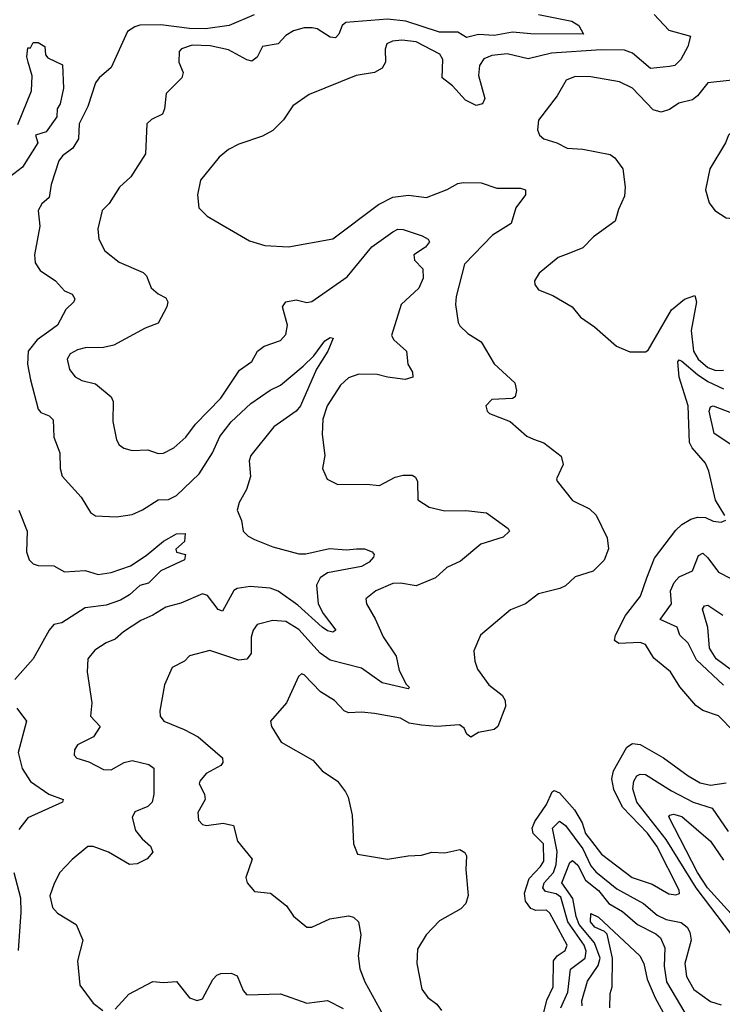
# Model space of a CAD drawing. Extents: x 1493970 to 1595317, y 729910 to 844791.
# Tile 83 of 256: x 1573814 to 1576510, y 768119 to 771898. Entities that reach past the tile are written whole.
import ezdxf

# ---------------------------------------------------------------- set-up
doc = ezdxf.new("R2010")
doc.units = 0

msp = doc.modelspace()

# ---------------------------------------------------------------- linework, layer by layer
at = {"layer": '0CON10XD'}
for points in [[(1574713.4, 771916.6), (1574618, 771875), (1574526.8, 771863.2), (1574465, 771864.2), (1574355, 771878.1), (1574275, 771876.7), (1574255, 771869.7), (1574227.4, 771852.6), (1574165.3, 771714.7), (1574118.9, 771675), (1574104.6, 771655), (1574075.5, 771565), (1574042.1, 771497.9), (1574039.4, 771440.6), (1574017.1, 771405), (1573977.5, 771375), (1573963.8, 771356.2), (1573934.5, 771265), (1573926.9, 771215), (1573898.9, 771191.1), (1573884.3, 771165), (1573890.6, 771105), (1573870.8, 770995), (1573873.1, 770965), (1573892.2, 770935), (1573951.4, 770895), (1573985, 770857.1), (1574015, 770844), (1574025.7, 770825.7), (1574022, 770815), (1573990.8, 770785), (1573958.6, 770725), (1573925, 770700.8), (1573880.6, 770669.4), (1573846.1, 770625), (1573843.1, 770575), (1573854.6, 770515), (1573885, 770402.5), (1573895, 770390), (1573927, 770377), (1573941.5, 770361.5), (1573945.3, 770295.3), (1573967.1, 770235), (1573969.1, 770175), (1573976.1, 770146.1), (1574050, 770065), (1574085, 770006.2), (1574105, 769994), (1574185, 769990), (1574245, 769998.9), (1574285, 770016.2), (1574345, 770054.4), (1574385, 770055.6), (1574415, 770071.3), (1574502.4, 770155), (1574553.3, 770235), (1574582.3, 770297.7), (1574625, 770354.7), (1574701.2, 770425), (1574774.7, 770475.3)], [(1575805, 771917.5), (1575932.5, 771892.5), (1575959.2, 771875), (1575977.4, 771842.6), (1575775, 771843.4), (1575705, 771849.2), (1575635, 771836.7), (1575575, 771840.5), (1575528.9, 771828.9), (1575495, 771850.4), (1575425, 771850.2), (1575295, 771892.6), (1575225, 771899.9), (1575065, 771886.5), (1575051.6, 771875), (1575038.3, 771841.7), (1575025, 771828.2), (1575005, 771831.2), (1574955, 771862), (1574936.5, 771866.5), (1574905, 771866), (1574865, 771854.6), (1574835, 771837.5), (1574805.3, 771804.7), (1574745.4, 771794.6), (1574725, 771754.3), (1574705, 771739.1), (1574685, 771743.2), (1574615, 771781.8), (1574545, 771797.1), (1574475, 771799.6), (1574435, 771785.5), (1574425.7, 771775), (1574424.3, 771735), (1574441.4, 771695), (1574435.6, 771675), (1574375.8, 771615), (1574370, 771555), (1574362, 771535), (1574320, 771515), (1574301.7, 771498.3), (1574296.6, 771383.4), (1574240.6, 771295), (1574196.9, 771255), (1574157.2, 771192.8), (1574130, 771165), (1574113.1, 771095), (1574117.1, 771055), (1574140.3, 771010.3), (1574195, 770966.7), (1574287.3, 770927.3), (1574300.8, 770915), (1574318.3, 770868.3), (1574345, 770846), (1574375, 770830), (1574382, 770815), (1574378, 770795), (1574345, 770733.3), (1574295, 770713.9), (1574175, 770648.5), (1574135, 770639.3), (1574065, 770638.3), (1574035, 770630), (1574007.8, 770615), (1573995.5, 770595), (1574004.6, 770555), (1574026.7, 770526.7), (1574052.7, 770512.7), (1574105, 770500.6), (1574165, 770450), (1574172.3, 770432.3), (1574171.1, 770355), (1574185.6, 770285.6), (1574195, 770266.2), (1574213.1, 770253.1), (1574245, 770244.4), (1574305, 770247.1), (1574345, 770232.9), (1574365, 770234.5), (1574405, 770253.8), (1574451.1, 770295), (1574488.9, 770345), (1574585, 770444.6), (1574657.8, 770552.2), (1574704.1, 770585.9), (1574726.9, 770625), (1574752, 770645)], [(1576248, 771918), (1576305, 771857.3), (1576387.5, 771835), (1576377.7, 771795), (1576350.4, 771745), (1576328.3, 771721.7), (1576307.8, 771717.8), (1576235, 771710.9), (1576165, 771769.5), (1576135, 771780.4), (1576045, 771782.6), (1575855, 771768.9), (1575765, 771747.9), (1575685, 771767.3), (1575625, 771760.5), (1575595, 771747.7), (1575578, 771722), (1575575, 771683.3), (1575598.2, 771595), (1575589.2, 771575), (1575565, 771568.5), (1575525, 771588.2), (1575475, 771643.9), (1575435.3, 771675), (1575437.6, 771745), (1575425.5, 771765), (1575335, 771812.6), (1575280.6, 771819.4), (1575244.7, 771815.3), (1575222.5, 771805), (1575215.6, 771785), (1575217.8, 771735), (1575205, 771711.9), (1575175, 771695.5), (1575105, 771683.1), (1574925, 771610), (1574862.4, 771567.6), (1574826.6, 771513.4), (1574785, 771472.5), (1574745, 771450.8), (1574655, 771420), (1574615, 771399.2), (1574579.7, 771370.3), (1574507.9, 771282.1), (1574495.8, 771225), (1574501.2, 771175), (1574533, 771143), (1574695, 771049.2), (1574755, 771030.8), (1574845.5, 771025.5), (1575015, 771056.9), (1575191, 771189), (1575245, 771216.3), (1575306, 771224), (1575375, 771215.4), (1575454.1, 771245.9), (1575495, 771269.6), (1575515, 771272.3), (1575585, 771271.5), (1575645, 771251.5), (1575735, 771250.6), (1575754.2, 771244.2), (1575754.3, 771225), (1575717.3, 771175), (1575700, 771115), (1575628.7, 771071.3), (1575520.2, 770959.8), (1575488.8, 770835), (1575486.5, 770805), (1575495.8, 770735.8), (1575502.6, 770722.6), (1575533.7, 770693.7), (1575585, 770660.8), (1575635, 770576.2), (1575713.3, 770503.3), (1575720, 770475), (1575715, 770450), (1575705, 770444), (1575625, 770440), (1575602.5, 770415), (1575607.5, 770395), (1575616.4, 770386.4), (1575695.7, 770355.7), (1575759.5, 770299.5), (1575785, 770288), (1575825, 770274.2), (1575892.1, 770222.1), (1575899.4, 770190.6), (1575873.3, 770135), (1575876.4, 770126.4), (1575935, 770052.5), (1576000.2, 770020.2), (1576026.4, 769996.4), (1576068.7, 769908.7), (1576072.7, 769867.3), (1576056.6, 769823.4), (1576015, 769780.8), (1575945, 769758.8), (1575908.8, 769725), (1575886.7, 769715), (1575805, 769694.4), (1575755, 769655.6), (1575697.8, 769632.2), (1575582, 769535), (1575556.7, 769475), (1575560, 769435), (1575570, 769405), (1575614.2, 769345), (1575665.6, 769305), (1575676.9, 769285), (1575678.3, 769261.7), (1575648.5, 769185), (1575635, 769173.5), (1575575, 769161.2), (1575545, 769143.3), (1575529.4, 769155), (1575518.8, 769178.8), (1575501.7, 769191.7), (1575415, 769185.3), (1575355, 769190.4), (1575308.2, 769198.2), (1575275, 769216.5), (1575175, 769234.5), (1575125, 769240), (1575075, 769237.1), (1575058.8, 769245), (1575021.2, 769285), (1574968.2, 769318.2), (1574905, 769383.3), (1574895, 769386.7), (1574883.9, 769376.1), (1574837.5, 769275), (1574776.7, 769205), (1574780, 769185), (1574817.5, 769125), (1574938.8, 769055), (1574974, 769015), (1575033.3, 768975), (1575064.1, 768934.1), (1575074.2, 768914.2), (1575090, 768845), (1575094.2, 768735), (1575110, 768695), (1575224.6, 768675.4), (1575305, 768688), (1575355, 768691.2), (1575395, 768702), (1575445, 768700), (1575502.5, 768712.5), (1575521.7, 768701.7), (1575528.3, 768688.3), (1575525.7, 768635.7), (1575534.3, 768535.7), (1575525.7, 768505), (1575506.2, 768485), (1575425, 768439.4), (1575374, 768385), (1575339.7, 768330.3), (1575337.1, 768275), (1575357, 768177), (1575380, 768145), (1575415, 768118.6), (1575432.2, 768095)], [(1573806.2, 771495), (1573859.2, 771625), (1573861.7, 771681.7), (1573846.7, 771735), (1573841.2, 771755), (1573845, 771790), (1573855, 771790), (1573865, 771810), (1573885, 771810), (1573910, 771795), (1573913, 771763), (1573921.7, 771751.7), (1573978.2, 771725), (1573981.2, 771635), (1573968.9, 771575), (1573956.9, 771555), (1573956.5, 771525), (1573915, 771467.3), (1573874.2, 771455), (1573883.9, 771425), (1573825, 771331.1), (1573741.8, 771268.2)], [(1576630, 771675), (1576455, 771655.8), (1576414.4, 771605), (1576395, 771589.5), (1576343.1, 771576.9), (1576307.6, 771552.4), (1576275, 771542.2), (1576245, 771551.4), (1576165, 771635.4), (1576115, 771658.8), (1576005, 771678.9), (1575945, 771680), (1575911.2, 771665), (1575876, 771605), (1575805, 771512.5), (1575801.2, 771475), (1575808.8, 771455), (1575825, 771440), (1575875.5, 771425.5), (1575915, 771404.4), (1575975, 771400.8), (1576079.7, 771379.7), (1576097, 771367), (1576128, 771325), (1576137.5, 771255), (1576135, 771220), (1576111.2, 771168.8), (1576098.8, 771125), (1576015.7, 771064.3), (1575975, 771022), (1575920.5, 771000.5), (1575880, 770985), (1575807.1, 770925), (1575789.2, 770895), (1575790.9, 770880.9), (1575805, 770860.8), (1575859.3, 770839.3), (1575933.3, 770795), (1575965.8, 770755.8), (1576019.1, 770719.1), (1576104.4, 770644.4), (1576155, 770622.5), (1576215, 770623.3), (1576225, 770628.8), (1576315.3, 770784.7), (1576365, 770824.5), (1576405, 770838.8), (1576410.8, 770815), (1576390, 770705), (1576399.4, 770625), (1576417.8, 770595), (1576455, 770563), (1576485, 770551.6), (1576515, 770552.1)], [(1576565, 771133.5), (1576615.3, 771154.7), (1576675, 771202.5), (1576704.3, 771245), (1576745, 771288.8), (1576780, 771345), (1576794.3, 771415), (1576862.2, 771545), (1576865.6, 771565.6), (1576852.9, 771582.9), (1576835, 771588.1), (1576795, 771583.3), (1576645, 771531.4), (1576575, 771494.2), (1576534, 771455), (1576522, 771425), (1576461.9, 771325), (1576445.5, 771245), (1576460, 771195), (1576481.9, 771165), (1576525, 771137.8), (1576565, 771133.5)], [(1574752, 770645), (1574815, 770665.8), (1574835, 770688.8), (1574841.8, 770725), (1574822.7, 770795), (1574835, 770814.5), (1574875, 770822.3), (1574915, 770811.8), (1574935, 770815.6), (1575069.8, 770910.2), (1575165, 771025.4), (1575245, 771083.3), (1575265, 771093.1), (1575285, 771092.2), (1575357.9, 771067.9), (1575381.2, 771055), (1575385.8, 771045), (1575370.8, 771025), (1575326, 770995), (1575329.2, 770975), (1575361.2, 770941.2), (1575362.5, 770905), (1575345, 770867.5), (1575278.2, 770805), (1575240, 770685), (1575249.4, 770669.4), (1575297.8, 770625), (1575303.3, 770575), (1575321.4, 770545), (1575322, 770525), (1575293.1, 770516.9), (1575225.6, 770525.6), (1575185, 770535.3), (1575115, 770537.3), (1575075, 770522.5), (1575044.6, 770495), (1574994.2, 770415), (1574977.5, 770365), (1574974.4, 770305), (1574984.3, 770225), (1574976.2, 770175), (1574994.1, 770134.1), (1575035, 770113.8), (1575145, 770115.5), (1575195, 770110), (1575255, 770141.5), (1575285, 770149.2), (1575319.3, 770149.3), (1575332.2, 770142.2), (1575340.6, 770125), (1575342, 770055), (1575385, 770026.2), (1575445, 770012.5), (1575525.7, 770014.3), (1575605, 770004.5), (1575688.8, 769945), (1575693.3, 769935), (1575668.7, 769911.3), (1575583.3, 769885), (1575505, 769819.4), (1575453.1, 769795), (1575409.2, 769755), (1575335, 769724.1), (1575274.5, 769735.5), (1575245, 769733.5), (1575180, 769705), (1575141.9, 769675), (1575144.5, 769655), (1575178.3, 769598.3), (1575208.9, 769528.9), (1575258.5, 769455), (1575269.8, 769399.8), (1575297, 769347), (1575310, 769335), (1575305, 769330), (1575205, 769352.4), (1575125, 769408.2), (1575005, 769439.3), (1574966.9, 769466.9), (1574885, 769556.5), (1574835, 769587.6), (1574785, 769591.8), (1574725, 769576.9), (1574710, 769555), (1574702.3, 769527.7), (1574702.5, 769465), (1574685, 769442.9), (1574655, 769438.9), (1574543, 769477), (1574465, 769456), (1574446.7, 769435), (1574398.6, 769411.4), (1574369.4, 769345), (1574351.2, 769245), (1574352.7, 769225), (1574366.9, 769205), (1574445, 769173.8), (1574498, 769145), (1574592.5, 769065), (1574592.8, 769047.2), (1574585.6, 769035), (1574529.4, 769005), (1574504.4, 768975), (1574502.9, 768965), (1574523.3, 768925), (1574525.6, 768905), (1574497.5, 768855), (1574500, 768825), (1574515, 768808.8), (1574530, 768805), (1574595, 768814.3), (1574634.3, 768804.3), (1574648.9, 768745), (1574705.3, 768675.3), (1574682, 768605), (1574686.2, 768585), (1574715, 768552), (1574776.7, 768545), (1574837, 768497), (1574865, 768456.2), (1574915, 768414), (1574935, 768414.3), (1575003.8, 768446.2), (1575075, 768457.8), (1575095, 768452.5), (1575114.2, 768435), (1575122.2, 768385), (1575112.7, 768305), (1575119.5, 768255), (1575138.8, 768205), (1575236.2, 768026.2)], [(1574774.7, 770475.3), (1574815, 770495.5), (1574901.6, 770568.4), (1574942.1, 770607.9), (1574985, 770665.7), (1575005, 770678), (1575016.7, 770675), (1574995.6, 770625), (1574953.2, 770556.8), (1574891.2, 770415), (1574874.6, 770395), (1574789.3, 770335), (1574700.4, 770225), (1574694.7, 770205), (1574698.8, 770145), (1574683.8, 770095), (1574656.4, 770045), (1574647.8, 770015), (1574664.3, 769975), (1574671.4, 769935), (1574690, 769915), (1574715, 769902.5), (1574785, 769874), (1574885, 769847.3), (1574912.3, 769847.7), (1575002.2, 769867.8), (1575067.6, 769862.4), (1575106.7, 769866.7), (1575136.6, 769866.6), (1575166.7, 769855), (1575173.8, 769845), (1575170.8, 769835), (1575154.5, 769815), (1575125, 769798.9), (1574995, 769775.2), (1574967.1, 769755), (1574952.2, 769727.8), (1574958.9, 769655), (1574978, 769618), (1575027.5, 769555), (1575015, 769547.5), (1574995, 769551.9), (1574975, 769565.7), (1574880.7, 769650.7), (1574805, 769704.8), (1574775, 769716.1), (1574698, 769722), (1574648.8, 769715), (1574635, 769707.1), (1574592.1, 769627.9), (1574575, 769634.4), (1574535, 769687.5), (1574515, 769694.4), (1574431.5, 769658.5), (1574375, 769643.2), (1574325, 769612.1), (1574278.1, 769591.9), (1574211.7, 769548.3), (1574180.3, 769519.7), (1574145, 769506.1), (1574101.7, 769478.3), (1574075.5, 769445), (1574072.9, 769395), (1574090.6, 769275), (1574085.6, 769225), (1574122.2, 769185), (1574097.1, 769145), (1574035, 769114.2), (1574023.5, 769095), (1574023.3, 769075), (1574033.4, 769063.4), (1574079.6, 769049.6), (1574135, 769019.5), (1574165, 769019.1), (1574215, 769046.7), (1574245, 769054.7), (1574309.1, 769039.1), (1574328.1, 769025), (1574328.4, 768925), (1574322.3, 768895), (1574305, 768877.7), (1574255, 768857.8), (1574245.4, 768835), (1574257.9, 768785), (1574283.1, 768753.1), (1574315.7, 768725), (1574325, 768702.5), (1574303.4, 768676.6), (1574265, 768658), (1574235, 768655.7), (1574155, 768702.4), (1574095, 768724.5), (1574075, 768724.4), (1574015, 768674.2), (1573966.9, 768623.1), (1573945, 768578.1), (1573929.3, 768535), (1573939.7, 768489.7), (1573958.8, 768468.8), (1574030, 768425), (1574055.5, 768365), (1574035.6, 768285.6), (1574045, 768192.5), (1574095, 768122.5), (1574132.5, 768095)], [(1576520, 769995), (1576483.6, 770053.6), (1576458.5, 770165), (1576445.6, 770195), (1576394, 770254), (1576383.6, 770275), (1576378.7, 770415), (1576344.8, 770525), (1576339.5, 770585), (1576345, 770591.9), (1576355, 770587.5), (1576415.3, 770535.3), (1576455, 770509.6), (1576515, 770480.9)], [(1576546.1, 770265), (1576479.2, 770309.2), (1576459.4, 770395), (1576465, 770411.4), (1576475, 770415.4), (1576545, 770389)], [(1573810.9, 770015), (1573842.2, 769935), (1573840.4, 769855), (1573850.5, 769825), (1573865, 769809.5), (1573885, 769802.5), (1573945, 769801.2), (1573985, 769778.1), (1574065, 769783.3), (1574115, 769768.5), (1574164.6, 769775.4), (1574238.7, 769801.3), (1574299.2, 769840.8), (1574365, 769895.6), (1574415, 769924), (1574448.8, 769925), (1574445.6, 769894.4), (1574412.5, 769865), (1574415, 769853.3), (1574450, 769845), (1574446.2, 769825), (1574355, 769782.5), (1574308.6, 769735), (1574275, 769726.5), (1574235, 769689.6), (1574199.9, 769670.1), (1574145, 769650.8), (1574065, 769640.5), (1573975, 769582.5), (1573945, 769575.8), (1573926.5, 769555), (1573865, 769444.3), (1573795, 769365.6)], [(1576555, 769164.3), (1576495, 769225.4), (1576435, 769246.1), (1576408.5, 769265), (1576347.6, 769337.6), (1576311.2, 769395), (1576247.1, 769447.1), (1576215, 769500), (1576195, 769506.9), (1576113.5, 769503.5), (1576096.5, 769515), (1576099.7, 769535), (1576138.9, 769611.1), (1576196.2, 769685), (1576220, 769755), (1576249.7, 769830.3), (1576332.1, 769937.9), (1576355, 769959.5), (1576388.9, 769981.1), (1576415, 769988.2), (1576445, 769986.7), (1576475, 769973.1), (1576505, 769968.8), (1576523, 769977)], [(1576515, 769343.2), (1576411, 769441), (1576379.1, 769505), (1576346.7, 769535), (1576336.6, 769566.6), (1576271.1, 769595), (1576314.8, 769655), (1576311.3, 769705), (1576325, 769737.9), (1576345, 769758.9), (1576395, 769782), (1576418.9, 769841.1), (1576435, 769849.6), (1576455, 769832.7), (1576495, 769777.2), (1576543, 769753)], [(1576545, 769400.9), (1576486.3, 769445), (1576460.9, 769485), (1576454.2, 769565), (1576434.5, 769635.5), (1576441.8, 769648.2), (1576455, 769650), (1576511.6, 769611.6)], [(1573802.9, 769255), (1573839.4, 769205), (1573808.1, 769085), (1573823, 769023), (1573855, 768974.3), (1573925.6, 768925.6), (1573980, 768905), (1573977.5, 768895), (1573845.5, 768834.5), (1573810.9, 768789.1)], [(1576008.1, 768745), (1576046.9, 768695), (1576164.6, 768605), (1576240.2, 768580.2), (1576305, 768542.2), (1576331.3, 768538.7), (1576346.2, 768543.8), (1576345, 768557.1), (1576258.3, 768725), (1576222.3, 768775), (1576127.2, 768875), (1576093.6, 768943.6), (1576086.3, 768983.7), (1576092.4, 769015), (1576143.4, 769105), (1576165, 769119.3), (1576195, 769115.3), (1576284.8, 769064.8), (1576378.5, 768995), (1576425, 768968.6), (1576465, 768959.5), (1576525, 768968.8)], [(1576546.8, 768385), (1576409.5, 768565), (1576295, 768751.7), (1576181.6, 768895), (1576167.1, 768945), (1576170.3, 768975), (1576181.8, 768995), (1576195, 769002.3), (1576215, 769000.9), (1576315, 768937.3), (1576397.7, 768895), (1576471.7, 768871.7), (1576532, 768782)], [(1575812.8, 768035), (1575836.2, 768133.8), (1575860.6, 768185), (1575862.2, 768285), (1575875.8, 768304.2), (1575906.9, 768325), (1575914.7, 768345.3), (1575848.6, 768468.6), (1575835, 768480), (1575795, 768478.9), (1575775, 768485.8), (1575754.3, 768514.3), (1575750.7, 768545), (1575769.2, 768600.8), (1575812.9, 768647.1), (1575825, 768668.1), (1575823.7, 768735), (1575784.4, 768774.4), (1575780, 768795), (1575790.1, 768819.9), (1575835, 768885.3), (1575856.6, 768933.4), (1575865, 768939.7), (1575885, 768930.5), (1575943.3, 768865), (1575972.5, 768815), (1575984.5, 768774.5), (1576008.1, 768745)], [(1576608.3, 768395), (1576453.1, 768565), (1576415.3, 768625), (1576305, 768837.5), (1576308.8, 768845), (1576322.1, 768847.9), (1576355, 768838.9), (1576465, 768744.1), (1576515, 768672.1)], [(1575890.7, 768105), (1575917, 768165), (1575927.1, 768252.9), (1575984.3, 768295), (1575987.9, 768322.1), (1575979.5, 768345), (1575916.7, 768435), (1575889.8, 768529.8), (1575872.9, 768542.9), (1575832, 768552), (1575821.2, 768565), (1575826.5, 768585), (1575862.7, 768625), (1575872.7, 768655), (1575875.9, 768705), (1575858.1, 768795), (1575885, 768820.9), (1575908, 768805), (1575975.1, 768715), (1576005, 768649.8), (1576025, 768627), (1576105, 768562.1), (1576207.5, 768505), (1576260.6, 768460.6), (1576295, 768444.5), (1576352.3, 768432.3), (1576375.1, 768415.1), (1576385.7, 768395), (1576390, 768365), (1576366.1, 768275), (1576372.5, 768225), (1576401.3, 768175), (1576465, 768129.3), (1576505, 768116.4)], [(1575972.6, 768112.6), (1575971.5, 768131.5), (1575993, 768207), (1576033.1, 768266.9), (1576041.2, 768295), (1576019.7, 768355), (1575960.3, 768425), (1575948.6, 768455), (1575936.1, 768525), (1575894.8, 768585), (1575925, 768663.3), (1575935, 768670), (1575955, 768652.7), (1575985.3, 768595.3), (1576035, 768555.6), (1576075.1, 768505.1), (1576126.8, 768475), (1576185, 768425.2), (1576255, 768389.6), (1576273.4, 768373.4), (1576289.7, 768335), (1576287.4, 768265), (1576295.6, 768205), (1576366, 768086)], [(1573791.1, 768625), (1573817.2, 768527.2), (1573818.3, 768471.7), (1573807.5, 768325)], [(1576078.1, 768105), (1576079.8, 768160.2), (1576087.1, 768185), (1576088.7, 768295), (1576068.3, 768388.3), (1576058.5, 768398.5), (1576020.8, 768415), (1576003.7, 768435), (1576005, 768467.1), (1576035, 768452.5), (1576193.8, 768305), (1576209.3, 768275), (1576222.1, 768215), (1576252.8, 768142.8), (1576305.6, 768045)], [(1574179.7, 768100.3), (1574232.8, 768157.2), (1574325, 768206.5), (1574365, 768201.9), (1574415, 768206), (1574465, 768143.3), (1574495, 768133.3), (1574515, 768140), (1574555, 768213.8), (1574569.7, 768230.3), (1574585, 768236.9), (1574625, 768238.6), (1574647.6, 768227.6), (1574671.3, 768171.3), (1574685.4, 768155.4), (1574815, 768158.2), (1574915, 768122.7), (1574995, 768132.5), (1575055, 768101.9)]]:
    msp.add_lwpolyline(points, dxfattribs=at)

doc.saveas('drawing.dxf')
